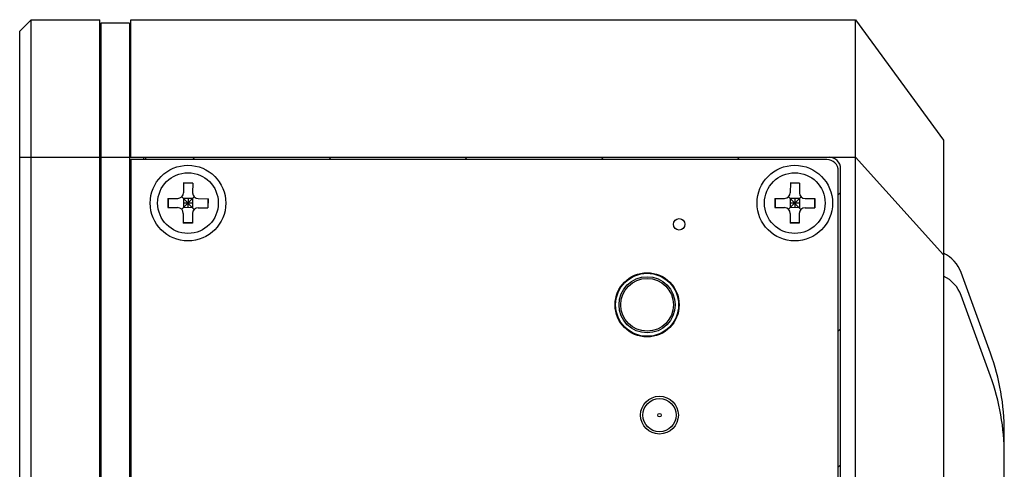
# Model space of a CAD drawing. Header units: millimetres. Extents: x 0 to 2731, y -3524 to -2222.
# Tile 48 of 221: x 1178 to 1264, y -3145 to -3105. Entities that reach past the tile are written whole.
import ezdxf

# ---------------------------------------------------------------- set-up
doc = ezdxf.new("R2010")
doc.units = ezdxf.units.MM
doc.header["$LTSCALE"] = 46.255
doc.layers.add('00_COMPONENTS', color=7, linetype='CONTINUOUS')

msp = doc.modelspace()

# ---------------------------------------------------------------- linework, layer by layer
at = {"layer": '00_COMPONENTS', "color": 7}
for p, q in [((1177.883, -3106.413), (1178.883, -3105.413)), ((1178.883, -3308.413), (1178.883, -3105.413)), ((1178.883, -3105.413), (1184.883, -3105.413)), ((1184.883, -3308.413), (1184.883, -3105.413)), ((1187.583, -3117.413), (1187.583, -3105.413)), ((1187.583, -3105.413), (1250.883, -3105.413)), ((1250.883, -3308.413), (1250.883, -3105.413)), ((1250.883, -3105.413), (1258.583, -3115.913)), ((1184.983, -3105.713), (1184.983, -3308.113)), ((1187.483, -3105.713), (1184.983, -3105.713)), ((1187.483, -3105.713), (1187.483, -3308.113)), ((1177.883, -3307.413), (1177.883, -3106.413)), ((1184.883, -3106.613), (1184.983, -3106.613)), ((1187.483, -3106.613), (1187.583, -3106.613)), ((1258.583, -3115.913), (1258.583, -3297.913)), ((1187.483, -3117.413), (1248.583, -3117.413)), ((1188.683, -3117.413), (1188.683, -3117.613)), ((1188.883, -3117.413), (1188.883, -3117.613)), ((1187.583, -3117.613), (1187.583, -3296.213)), ((1248.383, -3117.613), (1187.583, -3117.613)), ((1249.383, -3295.213), (1249.383, -3118.613)), ((1249.583, -3295.413), (1249.583, -3118.413)), ((1192.197, -3119.659), (1192.19, -3120.509)), ((1192.997, -3119.666), (1192.197, -3119.659)), ((1192.997, -3119.693), (1192.197, -3119.687)), ((1192.997, -3119.666), (1192.99, -3120.516)), ((1245.197, -3119.659), (1245.19, -3120.509)), ((1245.997, -3119.666), (1245.197, -3119.659)), ((1245.997, -3119.693), (1245.197, -3119.687)), ((1245.997, -3119.666), (1245.99, -3120.516)), ((1192.032, -3121.955), (1193.134, -3120.87)), ((1193.125, -3121.963), (1192.041, -3120.862)), ((1245.032, -3121.955), (1246.134, -3120.87)), ((1246.125, -3121.963), (1245.041, -3120.862)), ((1190.836, -3120.999), (1190.83, -3121.798)), ((1190.83, -3121.798), (1191.68, -3121.805)), ((1190.836, -3120.999), (1191.686, -3121.005)), ((1190.864, -3120.999), (1190.857, -3121.799)), ((1192.186, -3121.009), (1192.18, -3121.809)), ((1192.983, -3121.416), (1192.183, -3121.409)), ((1192.986, -3121.016), (1192.186, -3121.009)), ((1192.586, -3121.013), (1192.58, -3121.812)), ((1192.986, -3121.016), (1192.98, -3121.816)), ((1193.486, -3121.02), (1194.336, -3121.027)), ((1194.309, -3121.026), (1194.303, -3121.826)), ((1194.336, -3121.027), (1194.33, -3121.827)), ((1243.836, -3120.999), (1243.83, -3121.799)), ((1243.83, -3121.799), (1244.68, -3121.805)), ((1243.836, -3120.999), (1244.686, -3121.005)), ((1243.864, -3120.999), (1243.857, -3121.799)), ((1245.186, -3121.009), (1245.18, -3121.809)), ((1245.983, -3121.416), (1245.183, -3121.409)), ((1245.986, -3121.016), (1245.186, -3121.009)), ((1245.586, -3121.013), (1245.58, -3121.812)), ((1245.986, -3121.016), (1245.98, -3121.816)), ((1246.486, -3121.02), (1247.336, -3121.026)), ((1247.309, -3121.026), (1247.303, -3121.826)), ((1247.336, -3121.026), (1247.33, -3121.826)), ((1192.176, -3122.309), (1192.169, -3123.159)), ((1192.98, -3121.816), (1192.18, -3121.809)), ((1192.976, -3122.316), (1192.969, -3123.166)), ((1193.48, -3121.82), (1194.33, -3121.827)), ((1245.176, -3122.309), (1245.169, -3123.159)), ((1245.98, -3121.816), (1245.18, -3121.809)), ((1245.976, -3122.316), (1245.969, -3123.166)), ((1246.48, -3121.82), (1247.33, -3121.826)), ((1192.969, -3123.138), (1192.169, -3123.132)), ((1192.969, -3123.166), (1192.169, -3123.159)), ((1245.969, -3123.166), (1245.169, -3123.159)), ((1245.969, -3123.138), (1245.17, -3123.132)), ((1262.677, -3134.521), (1260.11, -3127.467)), ((1262.677, -3136.521), (1260.11, -3129.467)), ((1263.883, -3272.464), (1263.883, -3141.361))]:
    msp.add_line(p, q, dxfattribs=at)
at = {"layer": '00_COMPONENTS', "color": 4}
for p, q in [((1177.883, -3117.413), (1187.483, -3117.413)), ((1187.483, -3117.209), (1187.583, -3117.209)), ((1192.98, -3117.613), (1193.18, -3117.413)), ((1204.874, -3117.613), (1205.074, -3117.413)), ((1216.767, -3117.613), (1216.967, -3117.413)), ((1228.661, -3117.613), (1228.861, -3117.413)), ((1240.554, -3117.613), (1240.754, -3117.413)), ((1248.583, -3117.413), (1250.883, -3117.413)), ((1250.883, -3117.413), (1258.583, -3125.913)), ((1187.483, -3117.613), (1187.583, -3117.613)), ((1249.383, -3120.677), (1249.583, -3120.477)), ((1249.383, -3132.571), (1249.583, -3132.371)), ((1249.383, -3144.464), (1249.583, -3144.264))]:
    msp.add_line(p, q, dxfattribs=at)
at = {"layer": '00_COMPONENTS', "color": 7}
for centre, radius in [((1192.583, -3121.413), 3.3), ((1245.583, -3121.413), 3.3), ((1192.583, -3121.413), 2.65), ((1245.583, -3121.413), 2.65), ((1235.484, -3123.263), 0.5), ((1232.683, -3130.288), 2.8), ((1232.683, -3130.288), 2.45), ((1233.763, -3139.913), 1.65), ((1233.763, -3139.913), 1.45)]:
    msp.add_circle(centre, radius, dxfattribs=at)
at = {"layer": '00_COMPONENTS', "color": 4}
for centre, radius in [((1232.683, -3130.288), 2.75), ((1232.683, -3130.288), 2.3), ((1233.763, -3139.913), 0.15)]:
    msp.add_circle(centre, radius, dxfattribs=at)
at = {"layer": '00_COMPONENTS', "color": 7}
for centre, radius, start, end in [((1248.583, -3118.413), 1, 0, 90), ((1248.383, -3118.613), 1, 0, 90), ((1191.69, -3120.505), 0.5, 269.54112, 359.54112), ((1193.49, -3120.52), 0.5, 179.54112, 269.54112), ((1244.69, -3120.505), 0.5, 269.54452, 359.54452), ((1246.49, -3120.52), 0.5, 179.54452, 269.54452), ((1191.676, -3122.305), 0.5, 359.54112, 89.54112), ((1193.476, -3122.32), 0.5, 89.54112, 179.54112), ((1244.676, -3122.305), 0.5, 359.54452, 89.54452), ((1246.476, -3122.32), 0.5, 89.54452, 179.54452), ((1257.291, -3128.494), 3, 20, 64.47841), ((1257.291, -3130.494), 3, 20, 64.47841), ((1243.883, -3141.361), 20, 0, 20), ((1243.883, -3143.361), 20, 0, 20)]:
    msp.add_arc(centre, radius, start, end, dxfattribs=at)

doc.saveas('drawing.dxf')
